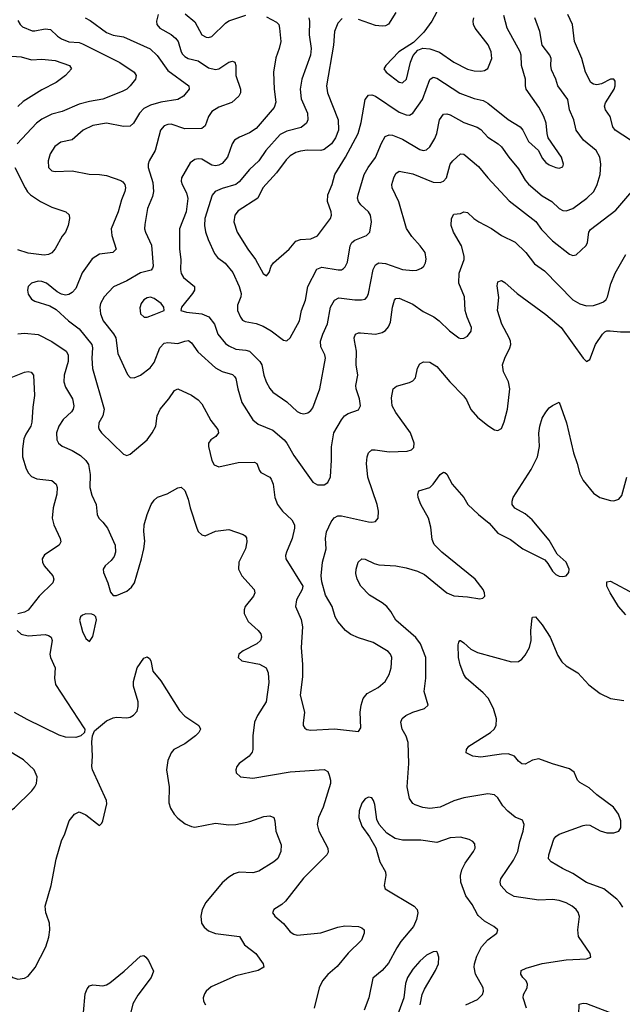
# Model space of a CAD drawing. Header units: inches. Extents: x 990586 to 1117858, y 769490 to 892071.
# Tile 38 of 248: x 1034481 to 1038020, y 849472 to 855259. Entities that reach past the tile are written whole.
import ezdxf

# ---------------------------------------------------------------- set-up
doc = ezdxf.new("R2010")
doc.units = ezdxf.units.IN
doc.header["$MEASUREMENT"] = 0
doc.layers.add('B0834', color=7, linetype='Continuous')
doc.layers.add('B0835', color=7, linetype='Continuous')

msp = doc.modelspace()

# ---------------------------------------------------------------- linework, layer by layer
at = {"layer": 'B0834', "color": 6}
for points, elevation in [([(1034238.5, 850000), (1034239, 849999), (1034270.1, 849970), (1034370, 849920.9), (1034397.5, 849897.5), (1034406.9, 849870), (1034407.5, 849850), (1034390.7, 849770), (1034388.7, 849728.7), (1034393.8, 849690), (1034413.6, 849650), (1034440.6, 849630), (1034470, 849620.3), (1034510, 849626), (1034530, 849638.2), (1034571.1, 849688.9), (1034635.4, 849810), (1034652.5, 849867.5), (1034658.6, 849910), (1034655.5, 849950), (1034638.3, 850000)], 2600), ([(1035546.2, 850000), (1035543.9, 849990), (1035548.5, 849948.5), (1035564.8, 849924.8), (1035590, 849905), (1035630, 849889.2), (1035770.9, 849870.9), (1035801.8, 849821.8), (1035868, 849770), (1035910.9, 849710), (1035915, 849690), (1035881, 849670), (1035750, 849639.3), (1035605.6, 849574.4), (1035575.6, 849550), (1035566, 849534), (1035559.1, 849510), (1035560.7, 849490), (1035571.2, 849470)], 2600), ([(1035972.8, 850000), (1035979.4, 849990), (1036030, 849946.3), (1036070, 849898.6), (1036090, 849884.7), (1036110, 849879), (1036250, 849892.5), (1036350, 849925.2), (1036390, 849933.2), (1036470.5, 849930.5), (1036490, 849922.2), (1036503.5, 849910), (1036504.8, 849890), (1036488.1, 849850), (1036410, 849773.4), (1036346.2, 849693.8), (1036290, 849647.1), (1036259.4, 849610), (1036239.6, 849570), (1036210.6, 849450)], 2700), ([(1036817.9, 850000), (1036811.3, 849970), (1036793.3, 849930), (1036718.8, 849841.2), (1036695, 849805), (1036646.7, 849713.3), (1036610, 849670.9), (1036554.2, 849625.8), (1036531, 849510), (1036503.1, 849436.9)], 2800), ([(1037100.7, 849470), (1037170, 849500.1), (1037199, 849530), (1037205.8, 849550), (1037203.5, 849570), (1037157.9, 849650), (1037149.5, 849690), (1037151.4, 849710), (1037164.9, 849755.1), (1037192.9, 849810), (1037230, 849850.4), (1037283.4, 849890), (1037288.5, 849910), (1037266.4, 849930), (1037210, 849960.5), (1037173.3, 849993.3), (1037169.6, 850000)], 2800), ([(1037457.5, 849450), (1037437.8, 849510), (1037440.5, 849530), (1037462, 849570), (1037464.2, 849590), (1037454.5, 849610), (1037434.9, 849630), (1037423.9, 849650), (1037426.4, 849670), (1037456.1, 849683.9), (1037550, 849712), (1037690, 849733.7), (1037810, 849740.4), (1037835, 849750), (1037830.5, 849770), (1037763, 849870), (1037758, 849910), (1037768.5, 849988.5), (1037765.6, 850000)], 2700), ([(1036832.6, 849470), (1036845.1, 849530), (1036858.6, 849561.4), (1036923.5, 849670), (1036940.3, 849710), (1036941.6, 849750), (1036935.1, 849775.1), (1036930, 849781.8), (1036910, 849781.3), (1036870, 849760.2), (1036830, 849725.7), (1036790, 849678.9), (1036758.8, 849630), (1036746.3, 849593.7), (1036736.6, 849510), (1036678.3, 849350)], 2900), ([(1034855.2, 849424.8), (1034866.2, 849533.8), (1034876.9, 849563.1), (1034890, 849581.1), (1034910, 849586.9), (1034970, 849580.5), (1034990, 849586.8), (1035010, 849598.4), (1035093.7, 849666.3), (1035190, 849755.2), (1035210, 849758.3), (1035221.3, 849750), (1035237.3, 849730), (1035267.4, 849667.4), (1035253.2, 849630), (1035174, 849526), (1035144.5, 849475.5), (1035125, 849395)], 2500), ([(1037765.2, 849410), (1037767.1, 849472.9), (1037790, 849479.7), (1037810, 849476.6), (1038010, 849400.6)], 2600)]:
    msp.add_lwpolyline(points, dxfattribs=dict(at, elevation=elevation))
at = {"layer": 'B0835', "color": 6}
for points, elevation in [([(1036943.8, 855330), (1036901.8, 855250), (1036854, 855186), (1036794.3, 855125.7), (1036708.1, 855070), (1036630.5, 854990), (1036619.8, 854970), (1036633.8, 854950), (1036710, 854891.7), (1036730, 854887.4), (1036752.6, 854910), (1036775.5, 855010), (1036792.4, 855047.6), (1036819.6, 855080.4), (1036849.2, 855090.8), (1036890, 855088), (1036947.3, 855067.3), (1037030, 855009.5), (1037110, 854967.2), (1037150, 854958.2), (1037190, 854956), (1037210, 854960), (1037230, 854972.8), (1037252.9, 855030), (1037250.7, 855070), (1037231.5, 855111.5), (1037155.6, 855210), (1037146.2, 855230), (1037143.4, 855250), (1037148.5, 855270)], 3300), ([(1034866.3, 855270), (1034895, 855255), (1034990, 855184.3), (1035030, 855167.6), (1035090, 855158.6), (1035247, 855087), (1035288.8, 855048.8), (1035350, 854959.7), (1035474.4, 854870), (1035476.4, 854850), (1035442.7, 854810), (1035410.1, 854790), (1035310, 854774.4), (1035250, 854756.4), (1035210, 854737.1), (1035184, 854710), (1035149.6, 854650.4), (1035130, 854632.7), (1035090, 854631.1), (1034990, 854651.4), (1034910, 854637.3), (1034854.6, 854610), (1034790, 854553.5), (1034721.7, 854538.3), (1034687, 854513), (1034660.8, 854470), (1034648.3, 854430), (1034650.5, 854390.5), (1034670, 854370.8), (1034690, 854366.7), (1034790, 854370.4), (1034889.5, 854350.5), (1034950, 854349.2), (1034990, 854342.7), (1035074, 854314), (1035086.4, 854306.4), (1035098.8, 854290), (1035101.6, 854270), (1035098.1, 854250), (1035079.1, 854200.9), (1035060, 854130), (1035018.2, 854030), (1035021.1, 853990), (1035048.2, 853910), (1035028.4, 853891.6), (1034950, 853880.4), (1034907.3, 853852.7), (1034848.7, 853771.2), (1034810, 853679.2), (1034790, 853656.2), (1034770, 853644.6), (1034750, 853640.8), (1034725.7, 853645.7), (1034700.1, 853660.1), (1034638.3, 853710), (1034610, 853720.8), (1034590, 853721.6), (1034550.2, 853709.8), (1034530.7, 853690), (1034525.9, 853670), (1034530, 853646.7), (1034550, 853616.3), (1034570, 853603.7), (1034657.7, 853577.7), (1034694.9, 853554.9), (1034767.7, 853490), (1034830, 853442.9), (1034904.6, 853350), (1034909, 853330), (1034903.8, 853270), (1034908.4, 853208.4), (1034976.5, 852970), (1034968.6, 852931.4), (1034944.8, 852890), (1034943.1, 852863.1), (1034947, 852850), (1034961.8, 852830), (1035090, 852704.6), (1035110, 852698.6), (1035130, 852705.1), (1035230.3, 852790), (1035259.9, 852830), (1035281.1, 852870), (1035287.9, 852930), (1035305.1, 852970), (1035357.2, 853030), (1035390, 853079.1), (1035410, 853088.8), (1035490, 853053), (1035530, 853024.5), (1035550, 853000.7), (1035602.9, 852902.9), (1035644.4, 852850), (1035648.7, 852830), (1035633.1, 852810), (1035602.8, 852790), (1035589.1, 852770), (1035589.8, 852750), (1035608.8, 852668.8), (1035623.4, 852643.4), (1035650.5, 852630.5), (1035764, 852656), (1035859.3, 852659.3), (1035874.6, 852650), (1035888.6, 852610), (1035897.6, 852597.6), (1035950, 852571.2), (1035958.5, 852558.5), (1035970.4, 852530), (1035979.7, 852450), (1035994.3, 852410), (1036024.1, 852370), (1036079.5, 852319.5), (1036094.6, 852290), (1036094.8, 852270), (1036080.4, 852210), (1036047, 852130), (1036042.1, 852110), (1036044.3, 852090), (1036143.1, 851930), (1036140.7, 851910), (1036107.3, 851850), (1036101.3, 851810), (1036133.2, 851733.2), (1036141.1, 851690), (1036133.2, 851570), (1036141.8, 851470), (1036142.6, 851397.4), (1036127.3, 851290), (1036153.3, 851190), (1036145.1, 851125.1), (1036146, 851110), (1036155.3, 851095.3), (1036167.6, 851087.6), (1036190, 851082.9), (1036330, 851091.6), (1036470, 851075.8), (1036483.7, 851096.3), (1036481, 851190), (1036486.4, 851230), (1036499, 851270), (1036521.6, 851298.4), (1036586.5, 851333.5), (1036626.8, 851370), (1036650.1, 851409.9), (1036663.3, 851450), (1036666.5, 851510), (1036659, 851530), (1036645.4, 851545.4), (1036557.8, 851597.8), (1036470, 851625.1), (1036425.4, 851645.4), (1036394.8, 851670), (1036350, 851721.4), (1036334.6, 851750), (1036316.5, 851810), (1036277.4, 851877.4), (1036255.8, 851955.8), (1036250.9, 851990), (1036258.9, 852070), (1036280.2, 852150), (1036277.7, 852210), (1036283.4, 852250), (1036310, 852307.6), (1036328.3, 852331.7), (1036350, 852342.4), (1036370, 852342.2), (1036530, 852307), (1036550, 852306.3), (1036570, 852310.1), (1036586.3, 852330), (1036587.9, 852370), (1036579.7, 852410), (1036525.3, 852570), (1036518.5, 852650), (1036522.2, 852690), (1036530, 852713.1), (1036549.2, 852730), (1036568.4, 852731.6), (1036650, 852719.8), (1036756.4, 852723.7), (1036782.9, 852730), (1036795.2, 852744.8), (1036796.7, 852770), (1036775.5, 852830), (1036690.2, 852950), (1036669.4, 852990), (1036664.4, 853035.6), (1036674.7, 853090), (1036694, 853106), (1036770, 853126.9), (1036790, 853136.8), (1036805.3, 853154.7), (1036817.2, 853210), (1036830, 853236.6), (1036852.1, 853247.9), (1036890, 853245.6), (1036930, 853221.3), (1037006.3, 853130), (1037088.2, 853048.2), (1037104.8, 853024.8), (1037130, 852968.3), (1037170, 852923.4), (1037230, 852873), (1037270, 852847.9), (1037290, 852844.1), (1037310, 852856), (1037325.3, 852894.7), (1037345.5, 852970), (1037359.1, 853090), (1037350.9, 853130), (1037321.7, 853190), (1037317.4, 853230), (1037330.5, 853269.5), (1037359.9, 853330), (1037364.5, 853350), (1037363.5, 853370), (1037356.1, 853390), (1037312.1, 853470), (1037287.2, 853550), (1037294.3, 853625.7), (1037284.3, 853695.7), (1037290, 853717.5), (1037310, 853726.7), (1037330, 853714.8), (1037401.8, 853650), (1037570, 853525.8), (1037661.2, 853450), (1037790, 853269.4), (1037810, 853250.2), (1037830, 853260.9), (1037863.3, 853350), (1037903, 853410), (1037916.5, 853423.5), (1037930, 853430.2), (1037949.1, 853430.9), (1038010, 853424.8), (1038075.4, 853424.6)], 2800), ([(1035294.7, 855290), (1035284, 855250), (1035286.2, 855230), (1035304.4, 855210), (1035370, 855172.1), (1035395.8, 855150), (1035410.7, 855130), (1035428.3, 855070), (1035436.3, 855056.3), (1035450, 855042.1), (1035470, 855031.4), (1035530, 855017), (1035590, 854976.8), (1035630, 854965.6), (1035650.2, 854969.8), (1035710, 855010.2), (1035730, 855015.9), (1035744.4, 855010), (1035750, 854990), (1035751, 854930), (1035777.9, 854850), (1035778.1, 854830), (1035768.9, 854810), (1035727.3, 854772.7), (1035650, 854745.3), (1035610, 854720.2), (1035590, 854690.9), (1035570, 854635.7), (1035550, 854619.7), (1035450, 854617.6), (1035370, 854644.9), (1035350, 854643.7), (1035330, 854635.7), (1035307.3, 854610), (1035277.1, 854490), (1035240.5, 854430), (1035234.5, 854410), (1035236.3, 854390), (1035261.9, 854301.9), (1035267.3, 854250), (1035260.8, 854219.2), (1035230.8, 854150), (1035215, 854055), (1035214.7, 854030), (1035218.9, 854010), (1035254.5, 853934.5), (1035264.4, 853810), (1035261.4, 853798.6), (1035253.2, 853786.8), (1035190, 853771.8), (1035110, 853724.8), (1035031.4, 853688.6), (1034978, 853630), (1034956.4, 853590), (1034952, 853570), (1034955.7, 853530), (1034970.2, 853490), (1035032.8, 853412.8), (1035045.3, 853390), (1035056.7, 853296.7), (1035113.2, 853173.2), (1035130, 853155.5), (1035154.2, 853154.2), (1035190, 853170.3), (1035246.3, 853213.7), (1035270, 853243.8), (1035303.6, 853330), (1035330, 853357.5), (1035350, 853361.6), (1035410, 853356), (1035450, 853370), (1035473.1, 853373.1), (1035490, 853360.4), (1035526.6, 853306.6), (1035630, 853212.1), (1035670, 853191.3), (1035730, 853172.8), (1035742, 853162), (1035750.4, 853150), (1035761.1, 853090), (1035786, 853010), (1035850, 852907.6), (1035881.8, 852881.8), (1035966.9, 852846.9), (1036033.6, 852790), (1036050.7, 852770), (1036090, 852698.3), (1036201.7, 852541.7), (1036230, 852524.8), (1036270, 852525.9), (1036290, 852538.5), (1036307, 852573), (1036312.9, 852670), (1036312.1, 852747.9), (1036326.8, 852830), (1036370, 852908), (1036388.8, 852931.2), (1036410, 852943.6), (1036470, 852965.4), (1036482.2, 852990), (1036476.3, 853030), (1036456.2, 853090), (1036455.8, 853110), (1036467.1, 853170), (1036457.9, 853230), (1036458.5, 853310), (1036446.7, 853373.3), (1036446.1, 853390), (1036453.5, 853410), (1036470, 853418.4), (1036481.5, 853418.5), (1036570, 853410.7), (1036610, 853420.3), (1036630, 853432.5), (1036646.4, 853453.6), (1036657.8, 853482.2), (1036670.7, 853569.3), (1036682.2, 853610), (1036690, 853621), (1036710, 853622.2), (1036790, 853587.6), (1036850, 853543.2), (1036913.5, 853513.5), (1036943.9, 853490), (1037005.3, 853430), (1037060.4, 853390), (1037070, 853385.6), (1037090, 853386.5), (1037110, 853398.2), (1037132, 853428), (1037135.1, 853450), (1037109.2, 853510), (1037097.6, 853550), (1037093.2, 853630), (1037059.1, 853710), (1037062, 853770), (1037090.7, 853849.3), (1037091.9, 853870), (1037075.1, 853930), (1037029.2, 854010), (1037014.3, 854050), (1037017.1, 854090), (1037030, 854116.4), (1037070, 854120.4), (1037090, 854129.6), (1037110, 854126.2), (1037148.2, 854090), (1037178.3, 854070), (1037252.2, 854032.2), (1037310, 853990.3), (1037390, 853952.1), (1037453.4, 853890), (1037504.4, 853824.4), (1037562.7, 853782.7), (1037730, 853613.4), (1037770, 853589.8), (1037810, 853576.5), (1037850, 853579.1), (1037886.7, 853590), (1037910, 853601.6), (1037924.8, 853615.2), (1037933.2, 853630), (1037953.5, 853706.5), (1037977.2, 853770), (1038040.4, 853879.6)], 2900), ([(1035930, 855276.2), (1035990, 855245), (1036002.3, 855230), (1036007.4, 855210), (1036014.4, 855130), (1036005.7, 855090), (1035984.9, 855035.1), (1035970.8, 854950), (1035975.5, 854850), (1035986.2, 854773.8), (1035976.3, 854743.7), (1035870, 854619.8), (1035830, 854593.5), (1035771.1, 854568.9), (1035742.6, 854550), (1035728.1, 854530), (1035701.5, 854450), (1035670, 854414.3), (1035650, 854403.9), (1035630, 854400.1), (1035610, 854404.5), (1035550, 854438.9), (1035530, 854441.1), (1035510, 854437.1), (1035482.9, 854417.1), (1035430.5, 854330), (1035429.4, 854310), (1035435.1, 854290), (1035461.5, 854241.5), (1035468.3, 854208.3), (1035458.3, 854130), (1035419.4, 854030), (1035419, 853910), (1035428.2, 853850), (1035425, 853790), (1035430, 853768.1), (1035443.2, 853743.2), (1035506.7, 853690), (1035507, 853687), (1035506.8, 853670), (1035496, 853650), (1035431.5, 853570), (1035428.1, 853550), (1035460.2, 853540.2), (1035550, 853530.3), (1035592.5, 853512.5), (1035625.4, 853470), (1035644.4, 853410), (1035690, 853356.8), (1035710, 853341.4), (1035750, 853323.4), (1035810, 853316.8), (1035830, 853310.4), (1035891.4, 853250), (1035903.1, 853230), (1035914.7, 853170), (1035928.5, 853130), (1035950, 853090.8), (1035967.9, 853070), (1036050, 853012.3), (1036110, 852957.2), (1036130, 852946.4), (1036150, 852942.5), (1036172.3, 852947.7), (1036190, 852961.4), (1036201.8, 852978.2), (1036243, 853090), (1036276, 853270), (1036272.3, 853290), (1036250, 853335.9), (1036247, 853370), (1036260.5, 853410), (1036289.5, 853470.5), (1036307.2, 853570), (1036330, 853611.3), (1036355.7, 853624.3), (1036448.3, 853611.7), (1036488.2, 853611.8), (1036510, 853617.3), (1036522.3, 853630), (1036530, 853649.5), (1036556, 853790), (1036570, 853818.2), (1036590, 853829), (1036630, 853826.1), (1036730, 853791.5), (1036790, 853784.6), (1036812.6, 853787.4), (1036840.8, 853799.2), (1036853.5, 853810), (1036864.6, 853830), (1036868.8, 853851.2), (1036861.5, 853890), (1036833.7, 853930), (1036784, 853984), (1036751.7, 854031.7), (1036707.8, 854187.8), (1036669.3, 854270), (1036666.8, 854290), (1036678, 854330), (1036690, 854355.2), (1036710, 854368.8), (1036790, 854353.9), (1036910, 854304.5), (1036950, 854302.3), (1036970, 854310.3), (1036987.6, 854330), (1037009.8, 854410), (1037025, 854430), (1037069.4, 854470.6), (1037090, 854469.1), (1037175.8, 854395.8), (1037230, 854330.3), (1037355, 854195), (1037512.5, 854072.5), (1037546.2, 854026.2), (1037610, 853958.9), (1037710, 853881.4), (1037730, 853872.6), (1037750, 853876.7), (1037807.4, 853932.6), (1037816.4, 853950), (1037823.1, 854010), (1037834.2, 854025.8), (1037981.2, 854138.8), (1038075.2, 854250)], 3000), ([(1035452.7, 855292.7), (1035510, 855246.6), (1035551.6, 855170), (1035575.6, 855155.6), (1035590, 855153.5), (1035610, 855160.3), (1035690, 855238.7), (1035710, 855252.6), (1035810, 855285.2)], 3000), ([(1036178.6, 855270), (1036182.5, 855250), (1036181.6, 855170), (1036193.7, 855090), (1036187.9, 855050), (1036137.5, 854910), (1036128.6, 854850), (1036134.6, 854794.6), (1036171.3, 854710), (1036172.8, 854670), (1036165.1, 854650), (1036134.2, 854625.8), (1036050, 854603.4), (1036010, 854584.4), (1035927.2, 854490), (1035884.7, 854430), (1035830, 854377.9), (1035770, 854306.7), (1035750.5, 854290), (1035670, 854267.8), (1035628.9, 854250), (1035611.7, 854228.3), (1035569, 854090), (1035566.1, 854050), (1035573.1, 854013.1), (1035587.9, 853967.9), (1035624.7, 853884.7), (1035642, 853862), (1035688.3, 853828.3), (1035732.8, 853772.8), (1035770.7, 853690), (1035780.7, 853650), (1035780.6, 853630), (1035759.7, 853580.3), (1035760.4, 853550), (1035777.2, 853510), (1035790, 853493.2), (1035804.2, 853484.2), (1035870, 853472.8), (1035910, 853458.1), (1035957.3, 853430), (1036030, 853374.9), (1036050, 853371.2), (1036070, 853389.6), (1036124.4, 853490), (1036136, 853550), (1036159.3, 853610), (1036173.7, 853690), (1036226.9, 853793.1), (1036255.2, 853804.8), (1036351.1, 853788.9), (1036370, 853789.4), (1036383.1, 853796.9), (1036392.9, 853807.1), (1036405.4, 853834.6), (1036422.2, 853930), (1036430.9, 853949.1), (1036450, 853963.4), (1036518.3, 853990), (1036537.4, 854010), (1036546.5, 854070), (1036541.7, 854110), (1036530, 854130), (1036485.3, 854170), (1036470.4, 854190), (1036465.1, 854210), (1036467.9, 854230), (1036504.3, 854350), (1036527, 854390), (1036570.9, 854449.1), (1036605.8, 854534.2), (1036627.1, 854572.9), (1036650, 854583.2), (1036670, 854580.7), (1036730, 854556.2), (1036830, 854496.2), (1036850, 854490.8), (1036870, 854494.7), (1036890, 854511.8), (1036919.9, 854560.1), (1036930.7, 854590), (1036946.6, 854670), (1036970, 854704.1), (1036990, 854706.5), (1037010, 854699.5), (1037090, 854654.4), (1037167.6, 854627.6), (1037190, 854613), (1037230, 854569.2), (1037290.3, 854530), (1037311.3, 854511.3), (1037353.2, 854450), (1037410, 854381.5), (1037450, 854315.8), (1037470, 854291.7), (1037550, 854224.3), (1037607, 854190), (1037650, 854149.3), (1037670, 854137.9), (1037690, 854134.7), (1037730, 854149.2), (1037811.9, 854210), (1037852.3, 854250), (1037872.8, 854290), (1037889.1, 854350), (1037893.3, 854410), (1037888.5, 854450), (1037866.3, 854490), (1037791.5, 854551.5), (1037749.7, 854610), (1037735.3, 854670), (1037709.3, 854730), (1037699.7, 854790), (1037642.1, 854870), (1037629.6, 854910), (1037604.1, 854964.1), (1037600.4, 854990), (1037602.6, 855030), (1037595.3, 855050), (1037549.5, 855110), (1037535.7, 855190), (1037506.3, 855270)], 3100), ([(1036374.2, 855265.8), (1036350, 855238), (1036330.5, 855189.5), (1036323.1, 855110), (1036283.2, 854870), (1036288.1, 854830), (1036350.8, 854670), (1036352.4, 854610), (1036336.1, 854563.9), (1036311.3, 854528.7), (1036270, 854495.7), (1036250, 854489.2), (1036170, 854491.5), (1036130, 854486.7), (1036102.3, 854477.7), (1036070, 854458.5), (1036045.3, 854434.7), (1035990, 854359.3), (1035908.5, 854271.5), (1035879.2, 854210), (1035764.5, 854135.5), (1035744.2, 854110), (1035739.4, 854070), (1035758.3, 854010), (1035820.9, 853910), (1035865.9, 853850), (1035910, 853767.6), (1035930, 853753.5), (1035945.9, 853774.1), (1035958.5, 853810), (1035971.9, 853830), (1036063.7, 853910), (1036102.8, 853957.2), (1036130, 853967.6), (1036190, 853971), (1036230, 853987.7), (1036306.2, 854090), (1036313, 854110), (1036310.4, 854130), (1036288.3, 854190), (1036290, 854230), (1036315.2, 854290), (1036331.1, 854350), (1036395, 854450), (1036468, 854590), (1036485.7, 854654.3), (1036510.1, 854789.9), (1036530, 854815.8), (1036550, 854817.1), (1036570, 854809.9), (1036710, 854716.2), (1036750, 854699.9), (1036770, 854698.6), (1036790.7, 854709.3), (1036846.4, 854790), (1036890, 854908.1), (1036910, 854920.6), (1036930, 854914.6), (1037066.4, 854826.4), (1037150, 854794.9), (1037203.4, 854783.4), (1037230, 854768.2), (1037350, 854671.7), (1037419.8, 854630), (1037435.7, 854610), (1037470, 854542.8), (1037528.4, 854490), (1037550, 854445.5), (1037570, 854419.2), (1037590, 854405.9), (1037630, 854389.7), (1037650, 854386), (1037670, 854393.6), (1037675.4, 854410), (1037663.6, 854450), (1037585.3, 854565.3), (1037578.5, 854590), (1037572.6, 854650), (1037560, 854690), (1037530, 854745.4), (1037456.4, 854850), (1037450.9, 854870), (1037451.8, 854910), (1037428.7, 854990), (1037425.6, 855050), (1037419.8, 855070), (1037344.7, 855210), (1037324.2, 855284.2)], 3200), ([(1036690, 855302.1), (1036647.6, 855232.4), (1036630, 855223.4), (1036610, 855220.4), (1036570, 855224), (1036470, 855261)], 3200), ([(1038067.8, 854550), (1037978.4, 854610), (1037965.3, 854630), (1037948.5, 854690), (1037921.8, 854730), (1037915.6, 854750), (1037920.8, 854770), (1037972.5, 854850), (1037977.9, 854870), (1037977.6, 854897.6), (1037970, 854909.9), (1037950, 854908.5), (1037898.1, 854881.9), (1037870, 854875.1), (1037850, 854879.4), (1037835.2, 854890), (1037803.8, 854950), (1037782.8, 855030), (1037739.1, 855130), (1037726.7, 855230), (1037700.2, 855290)], 3000), ([(1034470, 855254.3), (1034484.2, 855230), (1034497.8, 855217.8), (1034554.3, 855194.3), (1034570, 855192.9), (1034630, 855206.1), (1034661.5, 855201.6), (1034702.1, 855162.1), (1034726.1, 855146.1), (1034770, 855129.2), (1034830, 855124.6), (1034850, 855117.7), (1035070, 855008.2), (1035152.9, 854950), (1035164.9, 854930), (1035161.6, 854910), (1035130.4, 854870), (1035109.5, 854850.5), (1035083.1, 854836.9), (1034968.7, 854791.3), (1034890, 854778.6), (1034830, 854763.2), (1034730, 854719.7), (1034670, 854704), (1034610, 854673.7), (1034579.3, 854650), (1034465.2, 854530)], 2700), ([(1034350, 855050), (1034490, 855040.9), (1034550, 855023.3), (1034610, 855026.6), (1034690, 855019.9), (1034774.4, 854990), (1034784.6, 854970), (1034750.1, 854930), (1034695, 854890), (1034610, 854847.2), (1034501.3, 854778.7), (1034470, 854749.7)], 2600), ([(1034453.3, 854390), (1034514, 854270), (1034527.6, 854247.6), (1034545.2, 854230), (1034602.3, 854190), (1034670, 854157.4), (1034751.3, 854130), (1034771.5, 854111.5), (1034773.1, 854090), (1034765.7, 854050), (1034750.1, 854010), (1034730, 853986.2), (1034690, 853912.3), (1034670, 853888.6), (1034650, 853879.7), (1034624.2, 853875.8), (1034530, 853885.9), (1034470, 853905.9)], 2700), ([(1034470, 853413.6), (1034510, 853416.3), (1034590, 853408.6), (1034670, 853368.5), (1034753.7, 853310), (1034764.9, 853290), (1034766, 853250), (1034742.5, 853170), (1034739.6, 853130), (1034750, 853099.4), (1034791.8, 853030), (1034799, 852990), (1034795.3, 852970), (1034785.9, 852954.1), (1034736.1, 852910), (1034710, 852870), (1034698, 852830), (1034699.4, 852790), (1034709.4, 852769.4), (1034730, 852752.8), (1034790, 852727.9), (1034837.6, 852697.6), (1034869.1, 852669.1), (1034885.4, 852645.4), (1034893.9, 852586.1), (1034892, 852510), (1034904.6, 852464.6), (1034929.2, 852410), (1034935.3, 852350), (1034946.1, 852330), (1034970, 852306.1), (1034995.8, 852270), (1035041.1, 852170), (1035042.7, 852130), (1035035.3, 852104.7), (1035019.1, 852080.9), (1034983.7, 852050), (1034972, 852030), (1034972.9, 852010), (1034998.9, 851950), (1035014.6, 851894.6), (1035030, 851874.5), (1035050, 851874.3), (1035110, 851900.8), (1035136.7, 851923.3), (1035154.3, 851950), (1035196.8, 852090), (1035210, 852150), (1035214.9, 852194.9), (1035209.6, 852250.4), (1035212.1, 852290), (1035229.1, 852350), (1035253.1, 852410), (1035270, 852435), (1035290, 852452.3), (1035347, 852473), (1035410, 852506.8), (1035430, 852512.2), (1035450, 852491.6), (1035470, 852441.1), (1035481.4, 852390), (1035521.1, 852270), (1035530, 852251.9), (1035550, 852231.2), (1035570, 852226), (1035630, 852252), (1035710, 852262.4), (1035793.3, 852233.3), (1035805.4, 852225.4), (1035813.1, 852213.1), (1035814.7, 852190), (1035807.8, 852150), (1035768.9, 852070), (1035766.4, 852030), (1035785.6, 851990), (1035858.1, 851910), (1035862.1, 851890), (1035854.7, 851870), (1035805.2, 851810), (1035798.4, 851790), (1035800.2, 851770), (1035822.7, 851722.7), (1035882.3, 851670), (1035896.9, 851650), (1035900.7, 851630), (1035894.4, 851610), (1035874.3, 851590), (1035793.8, 851550), (1035768.2, 851530), (1035764.7, 851510), (1035786.3, 851490), (1035890, 851472.1), (1035928.9, 851450), (1035941.1, 851421.1), (1035944.3, 851364.3), (1035928.8, 851250), (1035876.9, 851170), (1035859.9, 851130), (1035849.8, 851050), (1035849.4, 850970.6), (1035845.3, 850954.7), (1035829.1, 850930.9), (1035770, 850888.4), (1035756.2, 850870), (1035750.1, 850850), (1035752, 850832), (1035777, 850810), (1035850, 850801.4), (1036070, 850838.4), (1036270, 850852.6), (1036290, 850839.8), (1036299, 850819), (1036306.4, 850790), (1036305.4, 850770), (1036263.9, 850630), (1036235.6, 850570), (1036228.5, 850530), (1036238, 850490), (1036290.6, 850390), (1036293.5, 850366.5), (1036285.1, 850350), (1036147.2, 850212.8), (1036041.8, 850078.2), (1036021.1, 850058.9), (1035973.4, 850030), (1035966.3, 850010), (1035972.8, 850000)], 2700), ([(1034430, 853156.3), (1034510, 853188.2), (1034530, 853191), (1034547.5, 853187.5), (1034561.5, 853170), (1034568.7, 853050), (1034557.8, 852982.2), (1034553.1, 852893.1), (1034546.1, 852870), (1034516.1, 852823.9), (1034504.4, 852795.6), (1034497.1, 852737.1), (1034498, 852690), (1034519, 852619), (1034532.9, 852592.9), (1034550, 852574), (1034581.2, 852561.2), (1034670, 852550), (1034695.5, 852530), (1034700.5, 852510), (1034698.9, 852470), (1034677.3, 852390), (1034671.3, 852330), (1034681.1, 852290), (1034718.1, 852210), (1034721.7, 852190), (1034713.1, 852170), (1034626.1, 852113.9), (1034612.3, 852090), (1034614.4, 852070), (1034624.8, 852050), (1034675, 851990), (1034682.3, 851970), (1034675.4, 851950), (1034594.9, 851870), (1034531.6, 851788.4), (1034510, 851776.1), (1034470, 851767.1)], 2600), ([(1037765.6, 850000), (1037763, 850010), (1037748.7, 850030), (1037724.8, 850050), (1037690, 850069.4), (1037650, 850081.8), (1037610, 850087.3), (1037530, 850083.9), (1037385, 850105), (1037343, 850130), (1037306.6, 850170), (1037302.2, 850190), (1037307.2, 850210), (1037380.5, 850319.5), (1037406.2, 850370), (1037418.6, 850430), (1037437.4, 850490), (1037443.5, 850530), (1037434.8, 850554.8), (1037390, 850571.8), (1037347.5, 850607.5), (1037319.3, 850639.3), (1037290, 850685.3), (1037270, 850703.1), (1037230, 850708.5), (1037090, 850686.2), (1037030, 850667.5), (1036950, 850631.6), (1036890, 850624), (1036849.2, 850629.2), (1036804.5, 850644.5), (1036790, 850653.2), (1036770, 850682.8), (1036756.9, 850750), (1036766.6, 850886.6), (1036761.6, 851010), (1036750, 851047.2), (1036726.8, 851090), (1036718.4, 851130), (1036727.3, 851152.7), (1036749, 851170), (1036790.1, 851190.1), (1036858.5, 851210), (1036880.2, 851230), (1036856.5, 851310), (1036866.4, 851390), (1036866, 851510), (1036834.8, 851590), (1036808, 851628), (1036690, 851729.6), (1036661.2, 851781.2), (1036636.7, 851810), (1036610, 851831.1), (1036535.9, 851875.9), (1036483.6, 851930), (1036462.5, 851970), (1036455.5, 852004.5), (1036456.5, 852030), (1036468.7, 852070), (1036490, 852089.7), (1036510, 852088.8), (1036562.5, 852062.5), (1036590, 852054.8), (1036690.2, 852049.8), (1036750, 852038.4), (1036818.2, 852018.2), (1036858.1, 851998.1), (1036990, 851891.5), (1037030, 851872.1), (1037110, 851867.2), (1037184, 851856), (1037201.7, 851858.3), (1037213.3, 851870), (1037211.7, 851890), (1037203.1, 851910), (1037155.3, 851970), (1036959.9, 852130), (1036915.1, 852175.1), (1036904, 852204), (1036895.6, 852275.6), (1036881.7, 852330), (1036836.3, 852410), (1036820.3, 852450), (1036818.4, 852470), (1036825.6, 852490), (1036890, 852510.3), (1036910.1, 852529.9), (1036950, 852585.1), (1036970, 852599.8), (1036977.2, 852597.2), (1036990, 852587.6), (1037021.6, 852530), (1037090, 852450.1), (1037113.3, 852410), (1037175.8, 852350), (1037239.1, 852299.1), (1037290, 852241.8), (1037363.5, 852203.5), (1037435.4, 852150), (1037564.3, 852084.3), (1037583.4, 852063.4), (1037610, 852017.2), (1037630, 851998.2), (1037650, 851988.2), (1037670, 851985.7), (1037690, 851990.7), (1037705.8, 852010), (1037707, 852030), (1037691.2, 852070), (1037637.3, 852117.3), (1037590, 852200.8), (1037490, 852319.1), (1037450, 852354.7), (1037388.3, 852388.3), (1037373.6, 852410), (1037372.4, 852430), (1037378.5, 852450), (1037485.4, 852614.6), (1037521.5, 852690), (1037533.2, 852750), (1037530.5, 852829.5), (1037534.9, 852870), (1037550, 852917.1), (1037570, 852952.7), (1037590, 852977.1), (1037610, 852992.1), (1037650, 853010.2), (1037692.7, 852890), (1037733.2, 852713.2), (1037755.9, 852650), (1037771.2, 852590), (1037790, 852550.1), (1037850, 852476.9), (1037887.8, 852450), (1037950, 852432.9), (1037970, 852431.9), (1037999.1, 852440.9), (1038017.4, 852462.6), (1038046.2, 852570)], 2700), ([(1038040.8, 851760.8), (1037998.6, 851810), (1037948.3, 851890), (1037928.8, 851930), (1037930, 851954.9), (1037950, 851959.1), (1038090, 851883.7)], 2600), ([(1038022.7, 850042.7), (1038006.4, 850070), (1037987.7, 850090), (1037910.8, 850150.8), (1037810, 850188), (1037730, 850240.2), (1037667.9, 850270), (1037601.3, 850310), (1037587.3, 850327.3), (1037587.9, 850350), (1037617.9, 850442.1), (1037630, 850459.3), (1037650, 850472.9), (1037790, 850523.5), (1037810, 850526.9), (1037830, 850525.1), (1037891, 850491), (1037930, 850479.8), (1037970, 850479.9), (1037998.7, 850490), (1038011.5, 850510), (1038011, 850550), (1037998.1, 850590), (1037968.6, 850630), (1037870, 850702.4), (1037824.7, 850744.7), (1037770, 850774.9), (1037757.7, 850790), (1037736.8, 850836.8), (1037710, 850856.6), (1037610, 850885.2), (1037530, 850914.3), (1037492.7, 850907.3), (1037450, 850884.1), (1037430, 850884.7), (1037410, 850900.7), (1037386.1, 850930), (1037350, 850944.2), (1037310, 850943.2), (1037190, 850923.9), (1037142.6, 850930), (1037103.5, 850950), (1037104.1, 850970), (1037119.6, 850990), (1037245.3, 851070), (1037267.4, 851090), (1037278.8, 851110), (1037281.3, 851150), (1037263.6, 851210), (1037231.8, 851271.8), (1037203.7, 851303.7), (1037102.6, 851390), (1037089.6, 851410), (1037068.2, 851468.2), (1037058.8, 851510), (1037055.5, 851584.5), (1037059.2, 851600.8), (1037066.6, 851610), (1037070, 851611.3), (1037090, 851596.1), (1037130, 851559.3), (1037170, 851540.4), (1037370, 851484.6), (1037410, 851487.9), (1037430, 851501.5), (1037450, 851524.6), (1037475.6, 851570), (1037484.6, 851610), (1037483.7, 851670), (1037490, 851740.7), (1037493.3, 851746.7), (1037510, 851750.2), (1037550, 851701.9), (1037596.8, 851630), (1037641.5, 851521.5), (1037664.6, 851484.6), (1037690, 851461), (1037759.4, 851419.4), (1037824.4, 851350), (1037890, 851299.8), (1037950, 851268.8), (1038030, 851258.1)], 2600), ([(1034465.3, 851670), (1034490, 851646.8), (1034530, 851637.9), (1034630, 851645.1), (1034650, 851639.9), (1034664.8, 851630), (1034672, 851610), (1034657.9, 851530), (1034661.5, 851510), (1034690, 851450), (1034684.7, 851390), (1034691.3, 851351.3), (1034857.9, 851097.9), (1034862.6, 851090), (1034860.8, 851070), (1034840.2, 851050), (1034810, 851041.2), (1034750, 851042.8), (1034713.1, 851053.1), (1034525.4, 851145.4), (1034450, 851187.6)], 2600), ([(1034638.3, 850000), (1034634.8, 850010), (1034631, 850050), (1034666.7, 850170), (1034695.1, 850324.9), (1034726.6, 850433.4), (1034746, 850474), (1034771.2, 850550), (1034802.5, 850590), (1034830, 850602.7), (1034870, 850586.3), (1034950, 850523.6), (1034963.9, 850536.1), (1034969.9, 850550.1), (1034992.7, 850650), (1034989.9, 850670.1), (1034907.9, 850850), (1034904.6, 850870), (1034908.2, 850930), (1034905.4, 851014.6), (1034909.3, 851050.7), (1034921.2, 851078.8), (1034990, 851137.8), (1035030, 851156.6), (1035050, 851160.7), (1035110, 851155.2), (1035130, 851160.2), (1035150, 851172.2), (1035170, 851195.2), (1035177.6, 851222.4), (1035176.6, 851250), (1035150, 851341.1), (1035149.4, 851370), (1035170, 851449.1), (1035210, 851507.4), (1035230, 851514.6), (1035244, 851504), (1035251, 851491), (1035263.2, 851430), (1035310, 851373.6), (1035418.6, 851198.6), (1035450, 851165), (1035533.8, 851110), (1035542.5, 851090), (1035533.3, 851070), (1035513.2, 851050), (1035450, 851004), (1035386.7, 850970), (1035369.6, 850950), (1035350, 850905.6), (1035342.3, 850850), (1035358.1, 850750), (1035357.2, 850657.2), (1035365.8, 850625.8), (1035387.3, 850590), (1035410, 850566.2), (1035453.5, 850533.5), (1035490, 850516.3), (1035510, 850513.7), (1035630, 850537), (1035710, 850527.7), (1035750, 850528.3), (1035832.5, 850547.5), (1035915.4, 850575.4), (1035950, 850579.4), (1035972.6, 850570), (1035979.9, 850550), (1035985.6, 850490), (1036017.1, 850410), (1036014.8, 850370), (1035996.3, 850330), (1035974, 850310), (1035886.2, 850253.8), (1035850, 850245.6), (1035770, 850249.7), (1035741, 850239), (1035710, 850219), (1035670, 850186.8), (1035574.7, 850070), (1035553.2, 850030), (1035546.2, 850000)], 2600), ([(1037169.6, 850000), (1037138.1, 850058.1), (1037101.6, 850110), (1037071, 850190), (1037069.4, 850230), (1037078, 850262), (1037098, 850302), (1037147.1, 850370), (1037155.8, 850390), (1037154.5, 850414.5), (1037142.3, 850430), (1037121.5, 850441.5), (1037070, 850454.9), (1037010, 850450.4), (1036930, 850423.4), (1036837.7, 850437.7), (1036730, 850437.3), (1036685.9, 850445.9), (1036637.9, 850477.9), (1036591.2, 850530), (1036578.6, 850558.6), (1036566.7, 850646.7), (1036559.6, 850670), (1036550, 850685.3), (1036530, 850690.6), (1036510, 850679.9), (1036490, 850653.7), (1036475.4, 850610), (1036471.8, 850570), (1036490, 850520.1), (1036535.9, 850455.9), (1036572.3, 850392.3), (1036595.9, 850310), (1036629.1, 850250), (1036632, 850230), (1036622.4, 850170), (1036627, 850150), (1036797.3, 850050), (1036815.7, 850030), (1036820, 850010), (1036817.9, 850000)], 2800)]:
    msp.add_lwpolyline(points, dxfattribs=dict(at, elevation=elevation))
for points, elevation in [([(1035250, 853627.4), (1035230, 853624.9), (1035210, 853612.3), (1035193.5, 853590), (1035185.7, 853565.7), (1035190.1, 853530.1), (1035211, 853511), (1035230, 853511.5), (1035270, 853526), (1035329.1, 853550), (1035327.8, 853570), (1035311.1, 853590), (1035270, 853620.2)], 3000), ([(1034870, 851766.4), (1034850, 851759.7), (1034837.8, 851750), (1034831.4, 851730), (1034850, 851663.8), (1034870, 851621.3), (1034890, 851604.2), (1034910, 851634), (1034931.3, 851731.3), (1034928.7, 851748.7), (1034918.8, 851758.8), (1034904.9, 851764.9)], 2700), ([(1034230, 850996.1), (1034205, 850995), (1034200.2, 850990), (1034198.9, 850970), (1034215.2, 850930), (1034313.6, 850790), (1034361.9, 850690), (1034390, 850642.6), (1034410, 850619.2), (1034417.1, 850617.1), (1034430, 850613.8), (1034450, 850627.1), (1034552.7, 850727.3), (1034569.5, 850750), (1034578.7, 850770), (1034583, 850810), (1034565.8, 850850), (1034503.1, 850910), (1034390, 850977.1), (1034370, 850982.2), (1034290, 850981.8)], 2700)]:
    msp.add_lwpolyline(points, close=True, dxfattribs=dict(at, elevation=elevation))

doc.saveas('drawing.dxf')
